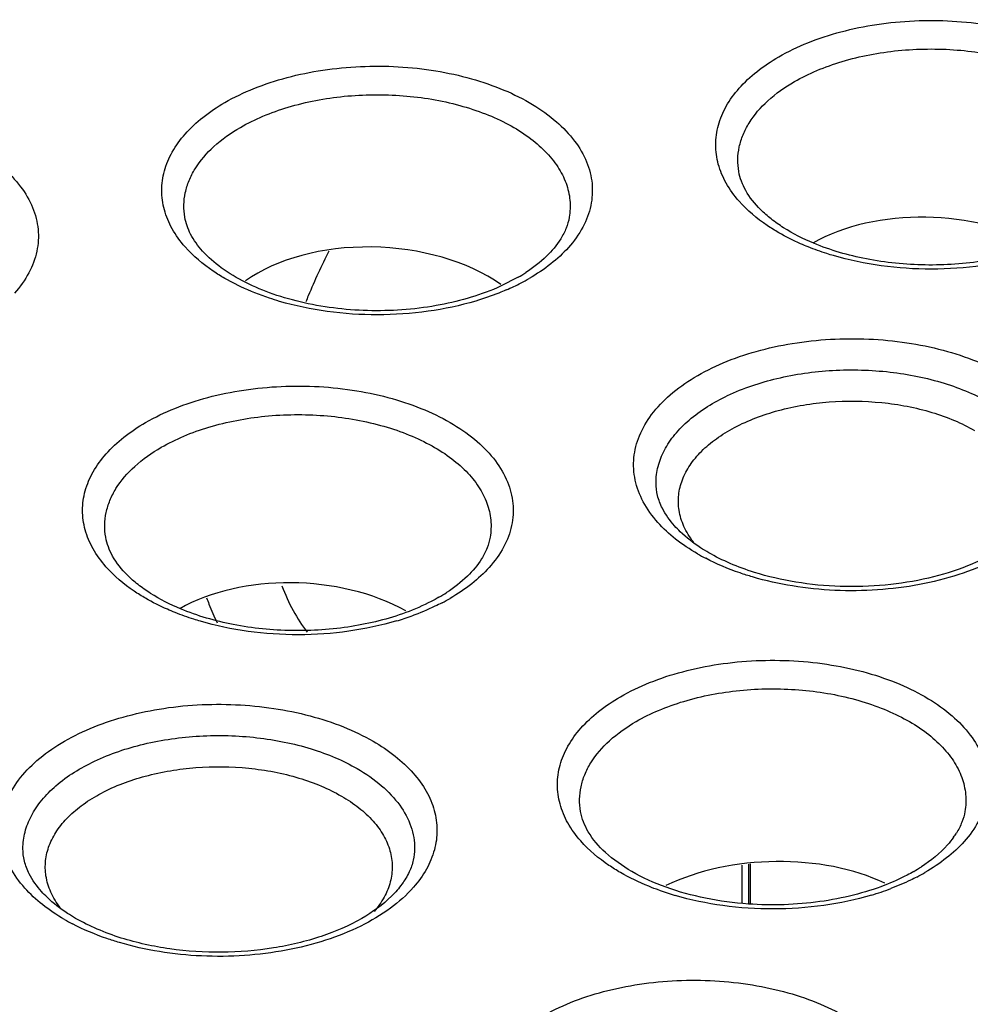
# Model space of a CAD drawing. Header units: inches. Extents: x 0 to 34, y 0 to 22.
# Tile 116 of 121: x 30.331 to 30.649, y 20.451 to 20.781. Entities that reach past the tile are written whole.
import ezdxf

# ---------------------------------------------------------------- set-up
doc = ezdxf.new("R2010")
doc.units = ezdxf.units.IN
doc.header["$LTSCALE"] = 1.87
doc.header["$MEASUREMENT"] = 0
doc.layers.get('0').update_dxf_attribs({"linetype": 'CONTINUOUS'})

msp = doc.modelspace()

# ---------------------------------------------------------------- linework, layer by layer
at = {"color": 7, "linetype": 'CONTINUOUS'}
for p, q in [((30.4050201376, 20.6910510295), (30.3996209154, 20.6938679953)), ((30.4979020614, 20.6942375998), (30.4920533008, 20.6912490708)), ((30.5729248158, 20.4973179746), (30.5729248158, 20.4845442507)), ((30.575121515, 20.4976898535), (30.575121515, 20.4845354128)), ((30.5757961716, 20.4845326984), (30.5757961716, 20.497804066))]:
    msp.add_line(p, q, dxfattribs=at)
for centre, radius, start, end in [((30.6309948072, 20.6036178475), 0.2202335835, 153.1654734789, 157.4477109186), ((30.4694530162, 20.7435767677), 0.0569535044, 299.9678197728, 302.986655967), ((30.4631969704, 20.7611957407), 0.0775446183, 293.325247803, 297.4346998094), ((30.466878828, 20.7541151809), 0.0695639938, 297.4301660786, 299.9918383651), ((30.6253276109, 20.6060486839), 0.2140674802, 157.4668295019, 158.0718096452), ((30.5937463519, 20.6635323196), 0.0714896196, 240.026437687, 242.518003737), ((30.4429365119, 20.636404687), 0.0569535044, 299.9678197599, 302.9866559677), ((30.4403623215, 20.646943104), 0.0695639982, 297.4301661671, 299.9918383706), ((30.430135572, 20.6700786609), 0.0948903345, 286.5538530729, 289.8576024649), ((30.6224972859, 20.5219134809), 0.0262212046, 324.4317358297, 328.1089690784), ((30.6020355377, 20.5445429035), 0.0569535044, 299.9678197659, 302.9866559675), ((30.5994613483, 20.5550813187), 0.0695639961, 297.4301661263, 299.9918383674), ((30.5776682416, 20.5796779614), 0.0964223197, 250.3003634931, 253.6562042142), ((30.5895736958, 20.5771826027), 0.0938023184, 286.5352980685, 290.7246352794), ((30.3816143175, 20.5410499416), 0.0714896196, 240.026437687, 242.518003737)]:
    msp.add_arc(centre, radius, start, end, dxfattribs=at)
for centre, major_axis, ratio, start_param, end_param in [((30.6359642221, 20.6805651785), (0.0555769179, -0.0026651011), 0.6067632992, 0.8671909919, 2.3852961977), ((30.4503443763, 20.6700714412), (0.0564052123, -0.0027048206), 0.6067632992, 7.050067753, 8.7713138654), ((30.4238321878, 20.5580828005), (0.0555769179, -0.0026651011), 0.6067632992, 0.8857869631, 2.3852961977), ((30.583414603, 20.4673740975), (0.0558399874, 0.0016317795), 0.5568986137, 0.8216698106, 2.2546648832)]:
    msp.add_ellipse(centre, major_axis=major_axis, ratio=ratio, start_param=start_param, end_param=end_param, dxfattribs=at)
for points, knots in [([(30.5852398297, 20.7680859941), (30.588372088, 20.7698945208), (30.5951769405, 20.7731320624), (30.6062206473, 20.7767438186), (30.6181905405, 20.779181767), (30.6348759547, 20.7807748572), (30.6517124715, 20.7798433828), (30.667726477, 20.7763539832), (30.6786360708, 20.7726037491), (30.6882595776, 20.7678138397), (30.6963063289, 20.76210167), (30.7025378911, 20.7556284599), (30.7060958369, 20.7495953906), (30.70773886, 20.7446449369), (30.708592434, 20.7397341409), (30.7082192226, 20.7333796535), (30.7054028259, 20.7259970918), (30.7022355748, 20.7216223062), (30.7003811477, 20.719546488)], [0, 0, 0, 0, 0.0657769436, 0.1365056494, 0.2108510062, 0.2874402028, 0.4409535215, 0.5149100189, 0.5850230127, 0.6502043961, 0.7097598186, 0.7636176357, 0.8124899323, 0.8355981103, 0.8581577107, 0.9028466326, 0.9493788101, 1, 1, 1, 1]), ([(30.5904915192, 20.7597824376), (30.5929152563, 20.761181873), (30.5981310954, 20.763731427), (30.6096039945, 20.767806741), (30.6253897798, 20.7707710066), (30.6448534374, 20.7709670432), (30.6607753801, 20.7683261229), (30.6724727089, 20.7645009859), (30.6802439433, 20.7609664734), (30.6870021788, 20.7567810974), (30.6925990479, 20.7520394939), (30.6968954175, 20.746827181), (30.6997790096, 20.7412495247), (30.7011329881, 20.7354329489), (30.7009745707, 20.7315292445), (30.7006499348, 20.7296461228)], [0, 0, 0, 0, 0.0632498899, 0.1307994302, 0.2747188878, 0.4237685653, 0.5687456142, 0.6370843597, 0.7014458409, 0.7612212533, 0.8161794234, 0.8664944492, 0.9129272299, 0.9568147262, 1, 1, 1, 1]), ([(30.5719341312, 20.7197634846), (30.5703001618, 20.7216203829), (30.567471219, 20.7255048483), (30.5647265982, 20.7319708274), (30.5638068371, 20.7386635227), (30.5647445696, 20.7453534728), (30.5675044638, 20.7518190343), (30.571953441, 20.7578993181), (30.5779572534, 20.7634520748), (30.5826840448, 20.7666103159), (30.5852398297, 20.7680859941)], [0, 0, 0, 0, 0.1263529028, 0.2434197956, 0.3552908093, 0.4671757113, 0.5842758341, 0.7107738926, 0.8492408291, 1, 1, 1, 1]), ([(30.3996242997, 20.7527756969), (30.4027565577, 20.7545842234), (30.4095614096, 20.7578217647), (30.4206051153, 20.7614335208), (30.4325750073, 20.7638714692), (30.4492604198, 20.7654645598), (30.4660969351, 20.7645330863), (30.4821109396, 20.761043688), (30.4930205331, 20.757293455), (30.5026440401, 20.7525035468), (30.5106907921, 20.7467913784), (30.5169223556, 20.7403181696), (30.5204803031, 20.7342851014), (30.5221233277, 20.7293346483), (30.5229769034, 20.724423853), (30.5226036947, 20.7180693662), (30.5197873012, 20.7106868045), (30.5166200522, 20.7063120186), (30.5147656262, 20.7042362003)], [0, 0, 0, 0, 0.0657769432, 0.1365056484, 0.2108510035, 0.2874401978, 0.4409535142, 0.5149100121, 0.5850230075, 0.6502043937, 0.7097598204, 0.7636176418, 0.8124899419, 0.8355981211, 0.858157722, 0.902846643, 0.9493788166, 1, 1, 1, 1]), ([(30.5718574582, 20.7296461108), (30.5716230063, 20.7310059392), (30.5714090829, 20.7337804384), (30.5718932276, 20.7379585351), (30.5731819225, 20.7420706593), (30.5760173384, 20.7475474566), (30.5816198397, 20.7539506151), (30.5873158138, 20.7579488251), (30.5904915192, 20.7597824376)], [0, 0, 0, 0, 0.10977514, 0.2198030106, 0.3326643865, 0.4506768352, 0.7082737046, 1, 1, 1, 1]), ([(30.4048759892, 20.7444721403), (30.4072997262, 20.7458715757), (30.4125155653, 20.7484211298), (30.4239884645, 20.7524964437), (30.4397742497, 20.7554607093), (30.4592379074, 20.755656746), (30.47515985, 20.7530158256), (30.4868571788, 20.7491906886), (30.4946284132, 20.7456561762), (30.5013866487, 20.7414708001), (30.5069835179, 20.7367291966), (30.5112798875, 20.7315168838), (30.5141634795, 20.7259392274), (30.5155174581, 20.7201226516), (30.5153590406, 20.7162189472), (30.5150344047, 20.7143358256)], [0, 0, 0, 0, 0.0632498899, 0.1307994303, 0.2747188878, 0.4237685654, 0.5687456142, 0.6370843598, 0.7014458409, 0.7612212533, 0.8161794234, 0.8664944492, 0.9129272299, 0.9568147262, 1, 1, 1, 1]), ([(30.386318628, 20.7044531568), (30.384684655, 20.7063100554), (30.3818557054, 20.7101945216), (30.3791110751, 20.7166605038), (30.3781913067, 20.7233532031), (30.3791290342, 20.7300431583), (30.3818889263, 20.7365087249), (30.386337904, 20.7425890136), (30.392341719, 20.7481417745), (30.3970685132, 20.7513000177), (30.3996242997, 20.7527756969)], [0, 0, 0, 0, 0.1263529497, 0.2434198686, 0.3552908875, 0.4671757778, 0.5842758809, 0.710773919, 0.849240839, 1, 1, 1, 1]), ([(30.2140087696, 20.7374653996), (30.2171410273, 20.739273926), (30.2239458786, 20.742511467), (30.2349895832, 20.746123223), (30.2469594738, 20.7485611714), (30.2636448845, 20.7501542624), (30.2804813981, 20.7492227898), (30.2964954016, 20.7457333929), (30.3074049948, 20.7419831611), (30.3170285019, 20.7371932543), (30.3250752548, 20.7314810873), (30.3313068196, 20.7250078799), (30.334864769, 20.7189748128), (30.3365077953, 20.7140243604), (30.3373613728, 20.7091135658), (30.336988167, 20.7027590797), (30.334171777, 20.6953765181), (30.3310045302, 20.6910017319), (30.3291501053, 20.6889259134)], [0, 0, 0, 0, 0.0657769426, 0.1365056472, 0.2108510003, 0.2874401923, 0.4409535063, 0.5149100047, 0.5850230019, 0.6502043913, 0.7097598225, 0.7636176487, 0.8124899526, 0.835598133, 0.8581577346, 0.9028466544, 0.9493788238, 1, 1, 1, 1]), ([(30.3862419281, 20.7143358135), (30.3860074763, 20.715695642), (30.3857935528, 20.7184701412), (30.3862776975, 20.7226482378), (30.3875663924, 20.7267603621), (30.3904018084, 20.7322371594), (30.3960043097, 20.7386403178), (30.4017002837, 20.7426385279), (30.4048759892, 20.7444721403)], [0, 0, 0, 0, 0.10977514, 0.2198030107, 0.3326643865, 0.4506768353, 0.7082737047, 1, 1, 1, 1]), ([(30.5969575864, 20.7056378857), (30.5934603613, 20.707092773), (30.588517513, 20.7095748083), (30.5827358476, 20.713651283), (30.5782288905, 20.7175950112), (30.5740631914, 20.7227118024), (30.5722388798, 20.7274361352), (30.5718565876, 20.7296460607)], [0, 0, 0, 0, 0.3153295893, 0.4573627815, 0.5879579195, 0.8132930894, 1, 1, 1, 1]), ([(30.5852364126, 20.7091783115), (30.5839234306, 20.7099365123), (30.5791052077, 20.7129396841), (30.5746847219, 20.7166376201), (30.5719341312, 20.7197634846)], [0, 0, 0, 0, 0.2669360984, 1, 1, 1, 1]), ([(30.4066317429, 20.692482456), (30.4037694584, 20.6939204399), (30.398607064, 20.6969965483), (30.3922903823, 20.7024782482), (30.3880640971, 20.7082543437), (30.3865783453, 20.7123859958), (30.3862410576, 20.7143357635)], [0, 0, 0, 0, 0.3113413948, 0.581130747, 0.8076735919, 1, 1, 1, 1]), ([(30.515035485, 20.7143357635), (30.5148241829, 20.7131142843), (30.5140994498, 20.7105887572), (30.512900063, 20.7082557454), (30.5121779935, 20.7070945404)], [0, 0, 0, 0, 0.4754933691, 1, 1, 1, 1]), ([(30.5951336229, 20.7044056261), (30.5942575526, 20.7047565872), (30.59087867, 20.7061744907), (30.5875923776, 20.7078178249), (30.5852364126, 20.7091783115)], [0, 0, 0, 0, 0.2575522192, 1, 1, 1, 1]), ([(30.3996209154, 20.6938679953), (30.3983079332, 20.6946261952), (30.3934897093, 20.6976293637), (30.3890692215, 20.7013272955), (30.386318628, 20.7044531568)], [0, 0, 0, 0, 0.2669360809, 1, 1, 1, 1]), ([(30.5121779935, 20.7070945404), (30.5108579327, 20.704971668), (30.5072956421, 20.7007561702), (30.5029401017, 20.6974141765), (30.5004609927, 20.6958043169)], [0, 0, 0, 0, 0.4581985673, 1, 1, 1, 1]), ([(30.6723939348, 20.7044047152), (30.6665225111, 20.7022454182), (30.6538993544, 20.6991286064), (30.6343420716, 20.6978142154), (30.6149626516, 20.6997532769), (30.6026176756, 20.7032832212), (30.5969575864, 20.7056378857)], [0, 0, 0, 0, 0.2439435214, 0.5032764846, 0.7609523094, 1, 1, 1, 1]), ([(30.5147656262, 20.7042362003), (30.5129814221, 20.7022389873), (30.5088418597, 20.6984342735), (30.5041740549, 20.6953221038), (30.5016522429, 20.6938660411)], [0, 0, 0, 0, 0.4790808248, 1, 1, 1, 1]), ([(30.6035679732, 20.701496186), (30.6028415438, 20.7017093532), (30.5999969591, 20.7025795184), (30.5971921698, 20.7035809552), (30.5951336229, 20.7044056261)], [0, 0, 0, 0, 0.2545040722, 1, 1, 1, 1]), ([(30.6693034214, 20.7016036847), (30.6640911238, 20.700051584), (30.6531987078, 20.6977492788), (30.6364558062, 20.696597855), (30.6197025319, 20.6976958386), (30.608792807, 20.6999629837), (30.6035679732, 20.701496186)], [0, 0, 0, 0, 0.2452090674, 0.4997720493, 0.7544904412, 1, 1, 1, 1]), ([(30.4920533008, 20.6912490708), (30.485629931, 20.6883441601), (30.4713480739, 20.6841429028), (30.4489556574, 20.6823200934), (30.4300391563, 20.6844099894), (30.4160144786, 20.6883309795), (30.4096056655, 20.6909883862), (30.4066317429, 20.692482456)], [0, 0, 0, 0, 0.2409201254, 0.5031850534, 0.7637182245, 0.8862625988, 1, 1, 1, 1]), ([(30.4179524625, 20.6861858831), (30.4168136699, 20.686520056), (30.4124157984, 20.6878967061), (30.4081153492, 20.6895929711), (30.4050201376, 20.6910510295)], [0, 0, 0, 0, 0.2575402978, 1, 1, 1, 1]), ([(30.4939007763, 20.6899886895), (30.4930894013, 20.6896377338), (30.4897427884, 20.6882528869), (30.4863114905, 20.6870746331), (30.4836878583, 20.6862933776)], [0, 0, 0, 0, 0.2441041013, 1, 1, 1, 1]), ([(30.4836878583, 20.6862933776), (30.4784755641, 20.6847412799), (30.4675831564, 20.6824389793), (30.4508402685, 20.6812875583), (30.4340870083, 20.6823855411), (30.4231772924, 20.6846526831), (30.4179524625, 20.6861858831)], [0, 0, 0, 0, 0.2452090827, 0.4997720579, 0.7544904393, 1, 1, 1, 1]), ([(30.5447272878, 20.6121276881), (30.5428490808, 20.6142318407), (30.5396415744, 20.6186662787), (30.5367913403, 20.6261488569), (30.53641626, 20.6325887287), (30.5372835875, 20.6375653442), (30.5389509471, 20.642582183), (30.5425591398, 20.6486959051), (30.5488768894, 20.6552553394), (30.5570336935, 20.6610435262), (30.5667880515, 20.6658969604), (30.5778453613, 20.6696967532), (30.5940754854, 20.6732321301), (30.6111387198, 20.674175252), (30.6280486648, 20.6725603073), (30.6401799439, 20.6700893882), (30.6513727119, 20.6664282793), (30.6582698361, 20.663147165), (30.6614444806, 20.661314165)], [0, 0, 0, 0, 0.0506110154, 0.0971364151, 0.1418232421, 0.1643833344, 0.1874928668, 0.2363693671, 0.2902322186, 0.349791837, 0.4149763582, 0.485090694, 0.5590469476, 0.7125576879, 0.7891430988, 0.8634868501, 0.9342201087, 1, 1, 1, 1]), ([(30.5441146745, 20.6253355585), (30.5441145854, 20.6272039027), (30.5446103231, 20.6310347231), (30.5468107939, 20.6365633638), (30.5503716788, 20.641808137), (30.5570839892, 20.6485392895), (30.5685143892, 20.6555003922), (30.5849521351, 20.6609912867), (30.6034005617, 20.663582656), (30.6223529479, 20.6630599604), (30.6376333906, 20.6600039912), (30.6487324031, 20.6559762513), (30.6537864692, 20.6534881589), (30.6561411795, 20.6521285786)], [0, 0, 0, 0, 0.0428545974, 0.0874797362, 0.1353024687, 0.187260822, 0.3045008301, 0.4381416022, 0.5824592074, 0.7295771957, 0.8711559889, 0.9376330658, 1, 1, 1, 1]), ([(30.3731077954, 20.6456036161), (30.3762400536, 20.6474121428), (30.3830449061, 20.6506496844), (30.394088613, 20.6542614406), (30.4060585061, 20.656699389), (30.4227439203, 20.6582924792), (30.4395804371, 20.6573610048), (30.4555944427, 20.6538716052), (30.4665040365, 20.6501213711), (30.4761275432, 20.6453314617), (30.4841742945, 20.639619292), (30.4904058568, 20.6331460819), (30.4939638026, 20.6271130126), (30.4956068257, 20.6221625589), (30.4964603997, 20.6172517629), (30.4960871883, 20.6108972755), (30.4932707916, 20.6035147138), (30.4901035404, 20.5991399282), (30.4882491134, 20.59706411)], [0, 0, 0, 0, 0.0657769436, 0.1365056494, 0.2108510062, 0.2874402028, 0.4409535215, 0.5149100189, 0.5850230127, 0.6502043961, 0.7097598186, 0.7636176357, 0.8124899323, 0.8355981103, 0.8581577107, 0.9028466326, 0.9493788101, 1, 1, 1, 1]), ([(30.5518487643, 20.6161878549), (30.5515847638, 20.6178762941), (30.5515033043, 20.6213737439), (30.5527878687, 20.6265690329), (30.5554355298, 20.631545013), (30.5593370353, 20.6361895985), (30.5643911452, 20.6404148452), (30.5727913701, 20.6455453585), (30.5854426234, 20.6502552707), (30.6022068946, 20.6529972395), (30.6196307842, 20.6527958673), (30.6337475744, 20.650127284), (30.6440068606, 20.6464744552), (30.6486709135, 20.6441941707), (30.6508378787, 20.6429429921)], [0, 0, 0, 0, 0.0431246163, 0.0870672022, 0.1336262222, 0.184107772, 0.2392163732, 0.2991379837, 0.4317766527, 0.5767346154, 0.7256243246, 0.8693916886, 0.9368572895, 1, 1, 1, 1]), ([(30.3783594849, 20.6373000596), (30.3807832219, 20.638699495), (30.385999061, 20.641249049), (30.3974719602, 20.645324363), (30.4132577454, 20.6482886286), (30.4327214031, 20.6484846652), (30.4486433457, 20.6458437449), (30.4603406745, 20.6420186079), (30.4681119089, 20.6384840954), (30.4748701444, 20.6342987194), (30.4804670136, 20.6295571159), (30.4847633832, 20.624344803), (30.4876469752, 20.6187671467), (30.4890009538, 20.6129505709), (30.4888425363, 20.6090468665), (30.4885179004, 20.6071637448)], [0, 0, 0, 0, 0.0632498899, 0.1307994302, 0.2747188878, 0.4237685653, 0.5687456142, 0.6370843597, 0.7014458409, 0.7612212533, 0.8161794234, 0.8664944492, 0.9129272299, 0.9568147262, 1, 1, 1, 1]), ([(30.3598020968, 20.5972811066), (30.3581681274, 20.5991380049), (30.3553391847, 20.6030224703), (30.3525945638, 20.6094884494), (30.3516748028, 20.6161811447), (30.3526125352, 20.6228710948), (30.3553724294, 20.6293366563), (30.3598214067, 20.6354169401), (30.365825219, 20.6409696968), (30.3705520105, 20.6441279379), (30.3731077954, 20.6456036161)], [0, 0, 0, 0, 0.1263529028, 0.2434197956, 0.3552908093, 0.4671757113, 0.5842758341, 0.7107738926, 0.8492408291, 1, 1, 1, 1]), ([(30.3597254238, 20.6071637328), (30.359490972, 20.6085235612), (30.3592770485, 20.6112980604), (30.3597611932, 20.6154761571), (30.3610498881, 20.6195882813), (30.3638853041, 20.6250650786), (30.3694878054, 20.6314682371), (30.3751837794, 20.6354664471), (30.3783594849, 20.6373000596)], [0, 0, 0, 0, 0.10977514, 0.2198030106, 0.3326643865, 0.4506768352, 0.7082737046, 1, 1, 1, 1]), ([(30.5462431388, 20.6168725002), (30.5455511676, 20.618236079), (30.5444844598, 20.620995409), (30.5441122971, 20.6239350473), (30.5441122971, 20.6253355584)], [0, 0, 0, 0, 0.5219477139, 1, 1, 1, 1]), ([(30.552233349, 20.6090172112), (30.5515846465, 20.609641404), (30.5492890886, 20.6120121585), (30.5473296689, 20.6147314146), (30.5462431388, 20.6168725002)], [0, 0, 0, 0, 0.2726975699, 1, 1, 1, 1]), ([(30.5566231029, 20.6055798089), (30.5553886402, 20.6071825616), (30.5533111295, 20.6105387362), (30.5521400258, 20.6143250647), (30.5518487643, 20.6161878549)], [0, 0, 0, 0, 0.5176056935, 1, 1, 1, 1]), ([(30.673090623, 20.6165958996), (30.6717455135, 20.614032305), (30.6677075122, 20.6088984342), (30.6592638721, 20.6024761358), (30.6482294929, 20.5970728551), (30.6351825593, 20.5930997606), (30.6208181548, 20.5908153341), (30.6058830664, 20.5903631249), (30.5911494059, 20.591767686), (30.5816259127, 20.5939640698), (30.5770896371, 20.5953868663)], [0, 0, 0, 0, 0.0832585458, 0.1845821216, 0.3029409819, 0.43471214, 0.5754209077, 0.7200300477, 0.8632752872, 1, 1, 1, 1]), ([(30.5580301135, 20.601604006), (30.555471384, 20.6030813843), (30.5507356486, 20.6062393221), (30.546536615, 20.6101007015), (30.5447272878, 20.6121276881)], [0, 0, 0, 0, 0.5209434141, 1, 1, 1, 1]), ([(30.6749681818, 20.6123773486), (30.6726775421, 20.609766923), (30.6671261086, 20.6048590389), (30.6571174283, 20.5989479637), (30.645341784, 20.5942725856), (30.6322364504, 20.5910052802), (30.6182871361, 20.5892563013), (30.6040166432, 20.5890991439), (30.5899629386, 20.5905317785), (30.5808490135, 20.5925669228), (30.5764643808, 20.5938615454)], [0, 0, 0, 0, 0.0994819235, 0.2102803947, 0.3315279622, 0.4611217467, 0.5961695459, 0.7333316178, 0.8690425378, 1, 1, 1, 1]), ([(30.5617802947, 20.6019755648), (30.5608618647, 20.6025058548), (30.557486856, 20.6045750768), (30.554322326, 20.6070071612), (30.552233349, 20.6090172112)], [0, 0, 0, 0, 0.2678430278, 1, 1, 1, 1]), ([(30.3848255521, 20.5831555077), (30.381328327, 20.584610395), (30.3763854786, 20.5870924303), (30.3706038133, 20.591168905), (30.3660968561, 20.5951126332), (30.3619311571, 20.6002294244), (30.3601068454, 20.6049537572), (30.3597245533, 20.6071636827)], [0, 0, 0, 0, 0.3153295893, 0.4573627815, 0.5879579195, 0.8132930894, 1, 1, 1, 1]), ([(30.4885189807, 20.6071636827), (30.4883076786, 20.6059422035), (30.4875829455, 20.6034166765), (30.4863835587, 20.6010836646), (30.4856614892, 20.5999224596)], [0, 0, 0, 0, 0.475493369, 1, 1, 1, 1]), ([(30.4856614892, 20.5999224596), (30.4843414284, 20.5977995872), (30.4807791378, 20.5935840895), (30.4764235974, 20.5902420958), (30.4739444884, 20.5886322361)], [0, 0, 0, 0, 0.4581985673, 1, 1, 1, 1]), ([(30.5764643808, 20.5938615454), (30.5750594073, 20.594276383), (30.5696868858, 20.5959918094), (30.5644595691, 20.5981826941), (30.5607560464, 20.6001098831)], [0, 0, 0, 0, 0.2597462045, 1, 1, 1, 1]), ([(30.5770896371, 20.5953868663), (30.5743354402, 20.5962507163), (30.5691019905, 20.5981694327), (30.5640989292, 20.6006368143), (30.5617802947, 20.6019755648)], [0, 0, 0, 0, 0.5187927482, 1, 1, 1, 1]), ([(30.3731043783, 20.5866959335), (30.3717913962, 20.5874541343), (30.3669731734, 20.5904573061), (30.3625526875, 20.5941552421), (30.3598020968, 20.5972811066)], [0, 0, 0, 0, 0.2669360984, 1, 1, 1, 1]), ([(30.4882491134, 20.59706411), (30.48646491, 20.5950668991), (30.48232535, 20.591262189), (30.4776575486, 20.5881500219), (30.4751357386, 20.5866939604)], [0, 0, 0, 0, 0.479080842, 1, 1, 1, 1]), ([(30.4187480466, 20.5908815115), (30.4198131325, 20.5880290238), (30.422253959, 20.5826029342), (30.4254996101, 20.5776077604), (30.4272713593, 20.5753339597)], [0, 0, 0, 0, 0.5136878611, 1, 1, 1, 1]), ([(30.3830015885, 20.5819232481), (30.3821255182, 20.5822742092), (30.3787466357, 20.5836921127), (30.3754603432, 20.5853354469), (30.3731043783, 20.5866959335)], [0, 0, 0, 0, 0.2575522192, 1, 1, 1, 1]), ([(30.3935088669, 20.5869078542), (30.3937698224, 20.586174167), (30.3948347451, 20.5833110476), (30.3960677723, 20.5805097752), (30.3970853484, 20.5784739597)], [0, 0, 0, 0, 0.2549250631, 1, 1, 1, 1]), ([(30.4713855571, 20.5870655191), (30.4705417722, 20.5865783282), (30.4669513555, 20.5846217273), (30.4631841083, 20.5829970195), (30.4602619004, 20.5819223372)], [0, 0, 0, 0, 0.2383464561, 1, 1, 1, 1]), ([(30.4602619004, 20.5819223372), (30.4543904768, 20.5797630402), (30.44176732, 20.5766462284), (30.4222100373, 20.5753318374), (30.4028306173, 20.5772708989), (30.3904856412, 20.5808008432), (30.3848255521, 20.5831555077)], [0, 0, 0, 0, 0.2439435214, 0.5032764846, 0.7609523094, 1, 1, 1, 1]), ([(30.4724081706, 20.5851999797), (30.4716216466, 20.5847912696), (30.4683511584, 20.5831665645), (30.4649686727, 20.5817702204), (30.4623682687, 20.5808305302)], [0, 0, 0, 0, 0.2427526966, 1, 1, 1, 1]), ([(30.3914359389, 20.579013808), (30.3907095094, 20.5792269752), (30.3878649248, 20.5800971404), (30.3850601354, 20.5810985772), (30.3830015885, 20.5819232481)], [0, 0, 0, 0, 0.2545040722, 1, 1, 1, 1]), ([(30.457171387, 20.5791213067), (30.4519590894, 20.577569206), (30.4410666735, 20.5752669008), (30.4243237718, 20.574115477), (30.4075704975, 20.5752134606), (30.3966607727, 20.5774806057), (30.3914359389, 20.579013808)], [0, 0, 0, 0, 0.2452090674, 0.4997720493, 0.7544904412, 1, 1, 1, 1]), ([(30.5322068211, 20.5537418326), (30.5353390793, 20.5555503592), (30.5421439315, 20.5587879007), (30.5531876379, 20.5623996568), (30.5651575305, 20.5648376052), (30.5818429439, 20.5664306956), (30.59867946, 20.5654992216), (30.6146934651, 20.5620098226), (30.6256030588, 20.558259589), (30.6352265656, 20.5534696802), (30.6432733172, 20.5477575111), (30.64950488, 20.5412843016), (30.6530628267, 20.5352512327), (30.6547058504, 20.5303007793), (30.6555594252, 20.5253899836), (30.655186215, 20.5190354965), (30.6523698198, 20.5116529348), (30.6492025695, 20.5072781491), (30.647348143, 20.5052023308)], [0, 0, 0, 0, 0.0657769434, 0.136505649, 0.210851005, 0.2874402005, 0.4409535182, 0.5149100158, 0.5850230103, 0.650204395, 0.7097598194, 0.7636176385, 0.8124899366, 0.8355981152, 0.8581577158, 0.9028466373, 0.949378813, 1, 1, 1, 1]), ([(30.5374585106, 20.5454382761), (30.5398822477, 20.5468377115), (30.5450980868, 20.5493872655), (30.556570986, 20.5534625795), (30.5723567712, 20.5564268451), (30.5918204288, 20.5566228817), (30.6077423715, 20.5539819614), (30.6194397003, 20.5501568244), (30.6272109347, 20.5466223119), (30.6339691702, 20.5424369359), (30.6395660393, 20.5376953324), (30.6438624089, 20.5324830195), (30.646746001, 20.5269053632), (30.6480999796, 20.5210887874), (30.6479415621, 20.517185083), (30.6476169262, 20.5153019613)], [0, 0, 0, 0, 0.0632498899, 0.1307994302, 0.2747188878, 0.4237685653, 0.5687456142, 0.6370843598, 0.7014458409, 0.7612212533, 0.8161794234, 0.8664944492, 0.9129272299, 0.9568147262, 1, 1, 1, 1]), ([(30.5189011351, 20.5054193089), (30.517267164, 20.5072762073), (30.514438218, 20.5111606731), (30.5116935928, 20.5176266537), (30.5107738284, 20.5243193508), (30.5117115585, 20.5310093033), (30.5144714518, 20.5374748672), (30.5189204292, 20.5435551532), (30.5249242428, 20.5491079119), (30.5296510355, 20.552266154), (30.5322068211, 20.5537418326)], [0, 0, 0, 0, 0.1263529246, 0.2434198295, 0.3552908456, 0.4671757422, 0.5842758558, 0.7107739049, 0.8492408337, 1, 1, 1, 1]), ([(30.3325952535, 20.4896453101), (30.3307170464, 20.4917494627), (30.3275095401, 20.4961839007), (30.3246593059, 20.5036664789), (30.3242842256, 20.5101063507), (30.3251515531, 20.5150829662), (30.3268189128, 20.520099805), (30.3304271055, 20.5262135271), (30.3367448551, 20.5327729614), (30.3449016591, 20.5385611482), (30.3546560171, 20.5434145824), (30.365713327, 20.5472143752), (30.3819434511, 20.5507497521), (30.3990066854, 20.551692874), (30.4159166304, 20.5500779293), (30.4280479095, 20.5476070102), (30.4392406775, 20.5439459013), (30.4461378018, 20.540664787), (30.4493124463, 20.538831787)], [0, 0, 0, 0, 0.0506110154, 0.0971364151, 0.1418232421, 0.1643833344, 0.1874928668, 0.2363693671, 0.2902322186, 0.349791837, 0.4149763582, 0.485090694, 0.5590469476, 0.7125576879, 0.7891430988, 0.8634868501, 0.9342201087, 1, 1, 1, 1]), ([(30.5188244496, 20.5153019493), (30.5185899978, 20.5166617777), (30.5183760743, 20.5194362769), (30.518860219, 20.5236143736), (30.5201489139, 20.5277264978), (30.5229843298, 20.5332032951), (30.5285868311, 20.5396064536), (30.5342828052, 20.5436046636), (30.5374585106, 20.5454382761)], [0, 0, 0, 0, 0.10977514, 0.2198030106, 0.3326643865, 0.4506768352, 0.7082737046, 1, 1, 1, 1]), ([(30.3319826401, 20.5028531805), (30.3319825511, 20.5047215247), (30.3324782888, 20.5085523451), (30.3346787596, 20.5140809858), (30.3382396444, 20.519325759), (30.3449519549, 20.5260569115), (30.3563823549, 20.5330180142), (30.3728201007, 20.5385089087), (30.3912685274, 20.541100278), (30.4102209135, 20.5405775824), (30.4255013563, 20.5375216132), (30.4366003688, 20.5334938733), (30.4416544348, 20.5310057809), (30.4440091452, 20.5296462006)], [0, 0, 0, 0, 0.0428545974, 0.0874797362, 0.1353024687, 0.187260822, 0.3045008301, 0.4381416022, 0.5824592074, 0.7295771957, 0.8711559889, 0.9376330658, 1, 1, 1, 1]), ([(30.4493124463, 20.538831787), (30.4519007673, 20.5373373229), (30.4566880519, 20.5341389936), (30.4627699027, 20.5285165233), (30.4672787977, 20.5223602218), (30.4700789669, 20.5158138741), (30.4710360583, 20.5090399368), (30.4701139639, 20.5022621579), (30.4673451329, 20.4957125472), (30.4644872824, 20.4917766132), (30.4628361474, 20.4898949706)], [0, 0, 0, 0, 0.1507734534, 0.2892657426, 0.4157943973, 0.5329226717, 0.6448231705, 0.7566859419, 0.8737142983, 1, 1, 1, 1]), ([(30.3397167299, 20.4937054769), (30.3394527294, 20.4953939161), (30.33937127, 20.4988913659), (30.3406558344, 20.5040866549), (30.3433034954, 20.509062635), (30.347205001, 20.5137072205), (30.3522591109, 20.5179324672), (30.3606593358, 20.5230629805), (30.373310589, 20.5277728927), (30.3900748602, 20.5305148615), (30.4074987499, 20.5303134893), (30.4216155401, 20.527644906), (30.4318748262, 20.5239920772), (30.4365388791, 20.5217117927), (30.4387058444, 20.5204606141)], [0, 0, 0, 0, 0.0431246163, 0.0870672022, 0.1336262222, 0.184107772, 0.2392163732, 0.2991379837, 0.4317766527, 0.5767346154, 0.7256243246, 0.8693916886, 0.9368572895, 1, 1, 1, 1]), ([(30.4440091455, 20.5296462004), (30.4468870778, 20.5279845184), (30.4521095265, 20.5243816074), (30.458357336, 20.5178297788), (30.4617096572, 20.5116475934), (30.4630132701, 20.5066088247), (30.4632278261, 20.5040956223), (30.4632278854, 20.5028531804)], [0, 0, 0, 0, 0.2893153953, 0.548690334, 0.7816607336, 0.8918340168, 1, 1, 1, 1]), ([(30.4387058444, 20.5204606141), (30.4407505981, 20.5192799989), (30.4445350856, 20.5167519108), (30.4493514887, 20.5123130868), (30.4529353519, 20.5074529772), (30.4551746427, 20.5022844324), (30.4559707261, 20.4969349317), (30.455283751, 20.4915789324), (30.4531566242, 20.4863910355), (30.4509282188, 20.4832720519), (30.4496412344, 20.4817783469)], [0, 0, 0, 0, 0.1507548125, 0.2894299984, 0.4162136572, 0.5335382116, 0.6455216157, 0.7573420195, 0.874110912, 1, 1, 1, 1]), ([(30.5474773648, 20.4899141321), (30.5435124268, 20.491348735), (30.5362981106, 20.4945679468), (30.5273683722, 20.5008511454), (30.5213289, 20.507749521), (30.5192381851, 20.5129051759), (30.518823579, 20.5153018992)], [0, 0, 0, 0, 0.3177040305, 0.591758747, 0.8167297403, 1, 1, 1, 1]), ([(30.6476180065, 20.5153018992), (30.6474067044, 20.51408042), (30.6466819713, 20.511554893), (30.6454825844, 20.5092218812), (30.644760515, 20.5080606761)], [0, 0, 0, 0, 0.4754933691, 1, 1, 1, 1]), ([(30.6438262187, 20.506661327), (30.6431907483, 20.5057710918), (30.6401135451, 20.5019545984), (30.6362305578, 20.498840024), (30.6330435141, 20.4967704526)], [0, 0, 0, 0, 0.2235009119, 1, 1, 1, 1]), ([(30.5322034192, 20.4948341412), (30.5308904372, 20.4955923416), (30.5260722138, 20.4985955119), (30.5216517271, 20.5022934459), (30.5189011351, 20.5054193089)], [0, 0, 0, 0, 0.2669360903, 1, 1, 1, 1]), ([(30.647348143, 20.5052023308), (30.6455639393, 20.503205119), (30.6414243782, 20.4994004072), (30.6367565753, 20.4962882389), (30.6342347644, 20.4948321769)], [0, 0, 0, 0, 0.4790808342, 1, 1, 1, 1]), ([(30.3341111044, 20.4943901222), (30.3334191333, 20.495753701), (30.3323524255, 20.498513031), (30.3319802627, 20.5014526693), (30.3319802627, 20.5028531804)], [0, 0, 0, 0, 0.5219477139, 1, 1, 1, 1]), ([(30.4632302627, 20.5028531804), (30.4632302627, 20.5015575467), (30.4629137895, 20.4988513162), (30.4614750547, 20.4948028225), (30.4589982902, 20.4907286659), (30.4540350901, 20.4850547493), (30.4450703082, 20.4786477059), (30.4315758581, 20.4728530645), (30.4157046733, 20.4690976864), (30.3985882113, 20.4677153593), (30.3814085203, 20.4688168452), (30.3702498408, 20.4712445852), (30.3649576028, 20.4729044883)], [0, 0, 0, 0, 0.0342743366, 0.0713556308, 0.112818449, 0.1596445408, 0.2699605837, 0.4006456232, 0.5460967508, 0.6994726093, 0.8532758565, 1, 1, 1, 1]), ([(30.3401013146, 20.4865348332), (30.3394526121, 20.487159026), (30.3371570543, 20.4895297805), (30.3351976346, 20.4922490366), (30.3341111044, 20.4943901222)], [0, 0, 0, 0, 0.2726975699, 1, 1, 1, 1]), ([(30.3444910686, 20.4830974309), (30.3432566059, 20.4847001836), (30.3411790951, 20.4880563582), (30.3400079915, 20.4918426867), (30.3397167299, 20.4937054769)], [0, 0, 0, 0, 0.5176056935, 1, 1, 1, 1]), ([(30.5451653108, 20.4888989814), (30.5440044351, 20.4893153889), (30.5395615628, 20.4910108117), (30.5352535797, 20.4930727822), (30.5322034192, 20.4948341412)], [0, 0, 0, 0, 0.2593419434, 1, 1, 1, 1]), ([(30.6304845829, 20.4952037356), (30.6297396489, 20.49477362), (30.6265899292, 20.4930453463), (30.623300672, 20.4915761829), (30.620754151, 20.4905871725)], [0, 0, 0, 0, 0.2394722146, 1, 1, 1, 1]), ([(30.6315071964, 20.4933381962), (30.6308179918, 20.4929800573), (30.6279646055, 20.4915545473), (30.6250244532, 20.4903045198), (30.6227681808, 20.4894500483)], [0, 0, 0, 0, 0.2435297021, 1, 1, 1, 1]), ([(30.620754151, 20.4905871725), (30.6173599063, 20.4892689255), (30.6101844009, 20.4870208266), (30.5949659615, 20.4841101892), (30.5830257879, 20.4837370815), (30.5750661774, 20.484292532)], [0, 0, 0, 0, 0.2353033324, 0.484385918, 1, 1, 1, 1]), ([(30.3458980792, 20.479121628), (30.3433393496, 20.4805990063), (30.3386036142, 20.4837569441), (30.3344045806, 20.4876183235), (30.3325952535, 20.4896453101)], [0, 0, 0, 0, 0.5209434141, 1, 1, 1, 1]), ([(30.4628361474, 20.4898949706), (30.4605455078, 20.487284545), (30.4549940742, 20.4823766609), (30.4449853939, 20.4764655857), (30.4332097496, 20.4717902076), (30.4201044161, 20.4685229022), (30.4061551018, 20.4667739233), (30.3918846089, 20.4666167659), (30.3778309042, 20.4680494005), (30.3687169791, 20.4700845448), (30.3643323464, 20.4713791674)], [0, 0, 0, 0, 0.0994819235, 0.2102803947, 0.3315279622, 0.4611217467, 0.5961695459, 0.7333316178, 0.8690425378, 1, 1, 1, 1]), ([(30.5750661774, 20.484292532), (30.5702390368, 20.4846293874), (30.560885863, 20.4858751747), (30.5517732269, 20.4883597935), (30.5474773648, 20.4899141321)], [0, 0, 0, 0, 0.5143753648, 1, 1, 1, 1]), ([(30.6162703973, 20.4872595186), (30.6110581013, 20.4857074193), (30.6001656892, 20.4834051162), (30.5834227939, 20.4822536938), (30.5666695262, 20.483351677), (30.5557598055, 20.4856188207), (30.5505349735, 20.4871520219)], [0, 0, 0, 0, 0.2452090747, 0.4997720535, 0.7544904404, 1, 1, 1, 1]), ([(30.3496482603, 20.4794931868), (30.3487298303, 20.4800234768), (30.3453548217, 20.4820926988), (30.3421902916, 20.4845247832), (30.3401013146, 20.4865348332)], [0, 0, 0, 0, 0.2678430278, 1, 1, 1, 1]), ([(30.3643323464, 20.4713791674), (30.3629273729, 20.471794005), (30.3575548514, 20.4735094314), (30.3523275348, 20.4757003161), (30.3486240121, 20.4776275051)], [0, 0, 0, 0, 0.2597462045, 1, 1, 1, 1]), ([(30.3649576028, 20.4729044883), (30.3622034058, 20.4737683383), (30.3569699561, 20.4756870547), (30.3519668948, 20.4781544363), (30.3496482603, 20.4794931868)], [0, 0, 0, 0, 0.5187927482, 1, 1, 1, 1]), ([(30.5056903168, 20.4465697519), (30.5088225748, 20.4483782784), (30.5156274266, 20.4516158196), (30.5266711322, 20.4552275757), (30.538641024, 20.4576655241), (30.5553264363, 20.4592586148), (30.5721629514, 20.4583271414), (30.5881769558, 20.4548377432), (30.5990865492, 20.4510875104), (30.6087100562, 20.4462976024), (30.6167568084, 20.4405854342), (30.622988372, 20.4341122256), (30.6265463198, 20.4280791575), (30.6281893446, 20.4231287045), (30.6290429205, 20.4182179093), (30.6286697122, 20.4118634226), (30.6258533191, 20.4044808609), (30.6226860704, 20.400106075), (30.6208316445, 20.3980302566)], [0, 0, 0, 0, 0.0657769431, 0.1365056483, 0.2108510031, 0.2874401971, 0.4409535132, 0.5149100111, 0.5850230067, 0.6502043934, 0.7097598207, 0.7636176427, 0.8124899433, 0.8355981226, 0.8581577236, 0.9028466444, 0.9493788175, 1, 1, 1, 1])]:
    msp.add_open_spline(points, degree=3, knots=knots, dxfattribs=at)

doc.saveas('drawing.dxf')
